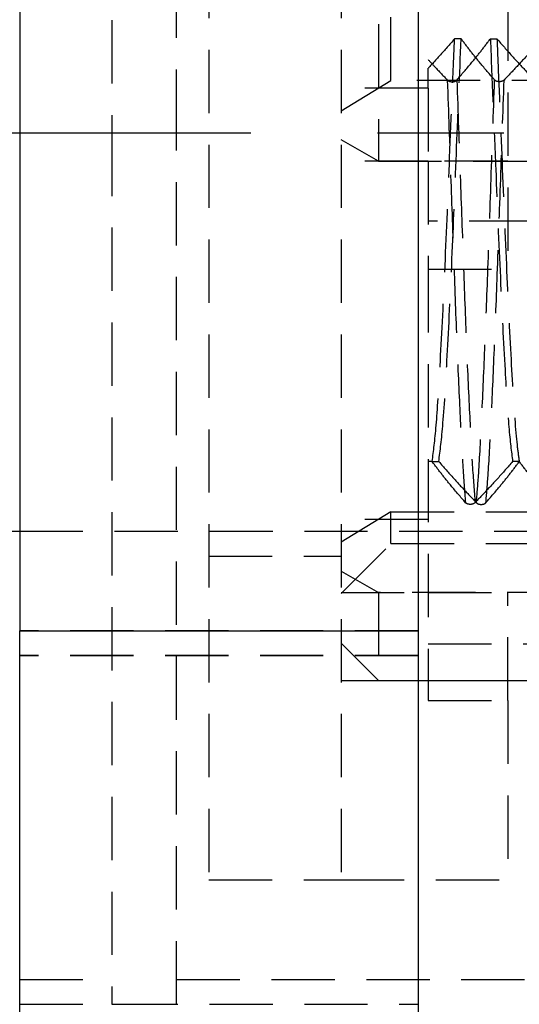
# Model space of a CAD drawing. Extents: x 29 to 411, y 54 to 283.
# Tile 4 of 12: x 204 to 214, y 216 to 235. Entities that reach past the tile are written whole.
import ezdxf

# ---------------------------------------------------------------- set-up
doc = ezdxf.new("R2010")
doc.units = 0
doc.linetypes.add('CENTERX2', pattern=[20.32, 12.7, -2.54, 2.54, -2.54])
doc.linetypes.add('HIDDEN', pattern=[1.905, 1.27, -0.635])
doc.layers.get('0').update_dxf_attribs({"linetype": 'CONTINUOUS'})
doc.layers.add('FORMATO', color=179, linetype='CONTINUOUS')
doc.styles.add('SLDTEXTSTYLE0', font='TXT', dxfattribs={"width": 0.75})
doc.dimstyles.new('SLDDIMSTYLE1', dxfattribs={"dimtxt": 3.5, "dimasz": 3.302, "dimexe": 0, "dimexo": 0.0625, "dimgap": 0.875, "dimtad": 1, "dimdec": 3, "dimrnd": 1e-09, "dimzin": 12, "dimtxsty": 'SLDTEXTSTYLE0', "dimsah": 1, "dimcen": 0.09, "dimazin": 3, "dimtfac": 1, "dimtdec": 3, "dimtofl": 0, "dimtmove": 0, "dimatfit": 3, "dimtolj": 1, "dimtzin": 12})
doc.dimstyles.new('SLDDIMSTYLE4', dxfattribs={"dimtxt": 3.5, "dimasz": 3.302, "dimexe": 0, "dimexo": 0.0625, "dimgap": 0.875, "dimtad": 1, "dimdec": 0, "dimrnd": 1e-09, "dimzin": 12, "dimtxsty": 'SLDTEXTSTYLE0', "dimsah": 1, "dimcen": 0.09, "dimazin": 3, "dimtfac": 1, "dimtdec": 0, "dimtofl": 0, "dimtmove": 0, "dimatfit": 3, "dimtolj": 1, "dimtzin": 12})

# ---------------------------------------------------------------- blocks, each defined once
blk = doc.blocks.new('_D_6')
at = {"layer": 'FORMATO'}
for p, q in [((298.107, 223.19), (298.107, 190.261)), ((204.407, 210.191), (204.407, 190.261)), ((298.107, 191.261), (204.407, 191.261))]:
    blk.add_line(p, q, dxfattribs=at)
for points in [[(204.407, 191.261), (207.709, 190.753), (207.709, 191.769)], [(298.107, 191.261), (294.805, 191.769), (294.805, 190.753)]]:
    blk.add_solid(points, dxfattribs=at)
at = {"layer": 'FORMATO', "insert": (248.337, 195.773), "char_height": 3.5, "attachment_point": 1, "style": 'SLDTEXTSTYLE0'}
blk.add_mtext('93,7', dxfattribs=at)
blk = doc.blocks.new('_D_7')
at = {"layer": 'FORMATO'}
for p, q in [((298.107, 223.19), (298.107, 180.145)), ((49.257, 219.69), (49.257, 180.145)), ((298.107, 181.145), (49.257, 181.145))]:
    blk.add_line(p, q, dxfattribs=at)
for points in [[(49.257, 181.145), (52.559, 180.637), (52.559, 181.653)], [(298.107, 181.145), (294.805, 181.653), (294.805, 180.637)]]:
    blk.add_solid(points, dxfattribs=at)
at = {"layer": 'FORMATO', "insert": (156.735, 185.657), "char_height": 3.5, "attachment_point": 1, "style": 'SLDTEXTSTYLE0'}
blk.add_mtext('249', dxfattribs=at)

msp = doc.modelspace()

# ---------------------------------------------------------------- linework, layer by layer
at = {"color": 7, "linetype": 'CONTINUOUS'}
for p, q in [((204.4072, 265.1895), (204.4072, 223.1912)), ((212.4072, 265.1895), (212.4072, 223.1912)), ((56.1072, 225.1903), (204.4072, 225.1903)), ((204.4072, 223.1912), (212.4072, 223.1912)), ((204.4072, 211.1909), (204.4072, 223.1912)), ((212.4072, 223.1912), (212.4072, 211.1909))]:
    msp.add_line(p, q, dxfattribs=at)
at = {"color": 7, "linetype": 'HIDDEN'}
for p, q in [((206.2572, 250.6903), (206.2572, 233.1907)), ((207.5572, 233.1907), (207.5572, 250.6903)), ((208.2072, 248.1903), (208.2072, 218.1903)), ((210.8572, 248.1903), (210.8572, 218.1903)), ((214.2072, 247.3325), (214.2072, 230.4494)), ((211.6072, 242.9883), (211.6072, 232.6215)), ((211.8572, 234.2394), (211.8572, 239.7525)), ((213.2694, 235.0764), (213.1368, 235.0764)), ((213.8552, 235.0764), (213.9877, 235.0764)), ((212.6072, 234.0835), (212.6072, 234.4878)), ((210.8572, 233.6294), (211.8572, 234.2394)), ((234.6072, 234.2394), (211.8572, 234.2394)), ((212.6072, 234.0835), (210.8572, 234.0835)), ((212.6072, 234.0835), (212.6072, 232.6215)), ((206.2572, 233.1907), (206.2572, 215.6903)), ((207.5572, 215.6903), (207.5572, 233.1907)), ((211.6072, 232.6215), (210.8572, 233.0466)), ((212.6072, 232.6215), (210.8572, 232.6215)), ((211.6072, 232.6215), (232.6072, 232.6215)), ((212.6072, 232.6215), (212.6072, 230.4494)), ((214.2072, 232.6215), (212.6072, 232.6215)), ((216.6072, 231.4133), (212.6072, 231.4133)), ((212.6072, 230.4494), (214.2072, 230.4494)), ((212.6072, 230.4494), (212.6072, 221.7891)), ((212.6853, 226.5894), (212.6072, 226.5894)), ((212.6875, 226.5894), (212.82, 226.5894)), ((214.4353, 226.5894), (214.3028, 226.5894)), ((211.8572, 225.5791), (210.8572, 224.9691)), ((212.6072, 225.4233), (210.8572, 225.4233)), ((211.8572, 225.5791), (234.6072, 225.5791)), ((211.8572, 224.9403), (211.8572, 225.5791)), ((204.4072, 225.1903), (261.1072, 225.1903)), ((210.8572, 223.9403), (211.8572, 224.9403)), ((211.8572, 224.9403), (260.3572, 224.9403)), ((208.2072, 224.6903), (210.8572, 224.6903)), ((210.8572, 224.3863), (211.6072, 223.9612)), ((210.8572, 223.9612), (212.6072, 223.9612)), ((232.6072, 223.9612), (211.6072, 223.9612)), ((211.6072, 223.9612), (211.6072, 222.1903)), ((212.6072, 223.9612), (214.2072, 223.9612)), ((214.2072, 221.7891), (214.2072, 223.9612)), ((212.4072, 223.1898), (204.4072, 223.1898)), ((210.8572, 222.9403), (211.6072, 222.1903)), ((212.6072, 222.9262), (216.6072, 222.9262)), ((212.4072, 222.6909), (204.4072, 222.6909)), ((212.4072, 222.6898), (204.4072, 222.6898)), ((210.8572, 222.1903), (214.2072, 222.1903)), ((211.6072, 222.1903), (232.6072, 222.1903)), ((212.6072, 221.7891), (214.2072, 221.7891)), ((214.2072, 221.7891), (214.2072, 218.1903)), ((208.2072, 218.1903), (210.8572, 218.1903)), ((210.8572, 218.1903), (214.2072, 218.1903)), ((204.4072, 216.1903), (206.2572, 216.1903)), ((207.5572, 216.1903), (240.4072, 216.1903)), ((204.4072, 215.6909), (212.4072, 215.6909)), ((206.2572, 215.6903), (207.5572, 215.6903))]:
    msp.add_line(p, q, dxfattribs=at)
for points, knots in [([(213.1368, 235.0764), (213.0379, 234.9633), (212.8672, 234.7681), (212.6866, 234.5728), (212.6089, 234.4896), (212.6072, 234.4878)], [0, 0, 0, 0, 0.5736104, 0.9904619, 1, 1, 1, 1]), ([(212.6875, 226.5894), (212.7146, 226.7976), (212.7685, 227.2115), (212.85, 228.5275), (212.941, 230.3324), (213.018, 232.2349), (213.0844, 233.8398), (213.1193, 234.6641), (213.1368, 235.0764)], [0, 0, 0, 0, 0.1778284, 0.3535252, 0.561785, 0.7679947, 0.8839432, 1, 1, 1, 1]), ([(212.82, 226.5894), (212.8483, 226.8095), (212.9081, 227.274), (212.9951, 228.7577), (213.0899, 230.7037), (213.1778, 232.9174), (213.2387, 234.3539), (213.2694, 235.0764)], [0, 0, 0, 0, 0.1858372, 0.3921524, 0.6008347, 0.7992194, 1, 1, 1, 1]), ([(213.1829, 234.2501), (213.2805, 234.3635), (213.4469, 234.5567), (213.6704, 234.8324), (213.7936, 234.9951), (213.8552, 235.0764)], [0, 0, 0, 0, 0.4150084, 0.7074574, 1, 1, 1, 1]), ([(213.9403, 234.2501), (213.8428, 234.3635), (213.6766, 234.5568), (213.4538, 234.8324), (213.3308, 234.9951), (213.2694, 235.0764)], [0, 0, 0, 0, 0.4151273, 0.7075179, 1, 1, 1, 1]), ([(213.8552, 235.0764), (213.8726, 234.6495), (213.9077, 233.7893), (213.9762, 232.1437), (214.0554, 230.2278), (214.1442, 228.4552), (214.2259, 227.1872), (214.2771, 226.7887), (214.3028, 226.5894)], [0, 0, 0, 0, 0.1200824, 0.2419224, 0.4489707, 0.6566567, 0.828257, 1, 1, 1, 1]), ([(213.9877, 235.0764), (213.9982, 234.8207), (214.0387, 233.8311), (214.114, 232.0199), (214.2045, 229.8445), (214.3001, 228.0496), (214.3745, 227.0086), (214.4205, 226.6916), (214.4353, 226.5894)], [0, 0, 0, 0, 0.0725054, 0.2805799, 0.487106, 0.6955182, 0.9018175, 1, 1, 1, 1]), ([(213.9877, 235.0764), (214.0865, 234.9633), (214.257, 234.7681), (214.5102, 234.4931), (214.6641, 234.3311), (214.741, 234.2501)], [0, 0, 0, 0, 0.4077041, 0.7038333, 1, 1, 1, 1]), ([(214.8868, 235.0764), (214.7879, 234.9634), (214.6171, 234.7681), (214.3633, 234.4931), (214.2092, 234.3311), (214.1322, 234.2501)], [0, 0, 0, 0, 0.4075785, 0.703772, 1, 1, 1, 1]), ([(212.6072, 234.6601), (212.6583, 234.6044), (212.7843, 234.4673), (212.914, 234.3311), (212.991, 234.2501)], [0, 0, 0, 0, 0.405783, 1, 1, 1, 1]), ([(212.991, 234.2501), (213.0134, 233.6074), (213.0566, 232.3656), (213.1214, 230.5636), (213.1811, 228.935), (213.2428, 227.5648), (213.3014, 226.4675), (213.3381, 225.997), (213.3563, 225.7631)], [0, 0, 0, 0, 0.1827776, 0.3531669, 0.5214419, 0.6921872, 0.8469446, 1, 1, 1, 1]), ([(212.991, 234.2501), (212.9988, 234.2435), (213.0128, 234.2315), (213.0455, 234.2194), (213.08, 234.2143), (213.1134, 234.2161), (213.1417, 234.223), (213.1664, 234.2344), (213.1771, 234.2446), (213.1829, 234.2501)], [0, 0, 0, 0, 0.1829395, 0.3301006, 0.4781796, 0.6047989, 0.7238138, 0.8520028, 1, 1, 1, 1]), ([(213.1829, 234.2501), (213.2052, 233.6074), (213.2485, 232.3656), (213.3132, 230.5636), (213.373, 228.935), (213.4347, 227.5648), (213.4933, 226.4675), (213.5299, 225.997), (213.5481, 225.7631)], [0, 0, 0, 0, 0.1827776, 0.3531669, 0.5214419, 0.6921872, 0.8469446, 1, 1, 1, 1]), ([(213.5747, 225.7631), (213.5889, 225.9329), (213.6241, 226.353), (213.6779, 227.34), (213.7398, 228.7164), (213.8059, 230.3761), (213.8701, 232.2616), (213.9168, 233.5846), (213.9403, 234.2501)], [0, 0, 0, 0, 0.1145729, 0.2833344, 0.4530243, 0.6238832, 0.8107794, 1, 1, 1, 1]), ([(213.7665, 225.7631), (213.7808, 225.9329), (213.8159, 226.353), (213.8698, 227.34), (213.9317, 228.7164), (213.9977, 230.3761), (214.062, 232.2616), (214.1087, 233.5846), (214.1322, 234.2501)], [0, 0, 0, 0, 0.1145729, 0.2833344, 0.4530243, 0.6238833, 0.8107794, 1, 1, 1, 1]), ([(214.1322, 234.2501), (214.1244, 234.2435), (214.1103, 234.2315), (214.0776, 234.2194), (214.0431, 234.2143), (214.0097, 234.2161), (213.9814, 234.2231), (213.9567, 234.2344), (213.946, 234.2446), (213.9403, 234.2501)], [0, 0, 0, 0, 0.1831023, 0.3303385, 0.4785005, 0.6051551, 0.7241496, 0.8522973, 1, 1, 1, 1]), ([(213.3563, 225.7631), (213.2587, 225.8764), (213.0925, 226.0697), (212.8696, 226.3453), (212.7467, 226.508), (212.6853, 226.5894)], [0, 0, 0, 0, 0.415125, 0.7075154, 1, 1, 1, 1]), ([(212.82, 226.5894), (212.9189, 226.4763), (213.0897, 226.281), (213.3435, 226.0061), (213.4976, 225.8441), (213.5747, 225.7631)], [0, 0, 0, 0, 0.4075785, 0.7037722, 1, 1, 1, 1]), ([(214.3028, 226.5894), (214.2038, 226.4763), (214.0329, 226.2811), (213.7792, 226.0061), (213.6252, 225.8441), (213.5481, 225.7631)], [0, 0, 0, 0, 0.4075807, 0.7037734, 1, 1, 1, 1]), ([(213.7665, 225.7631), (213.864, 225.8765), (214.0302, 226.0697), (214.253, 226.3454), (214.376, 226.508), (214.4375, 226.5894)], [0, 0, 0, 0, 0.4151272, 0.7075177, 1, 1, 1, 1]), ([(215.1063, 225.7631), (215.0087, 225.8764), (214.8425, 226.0697), (214.6196, 226.3453), (214.4967, 226.508), (214.4353, 226.5894)], [0, 0, 0, 0, 0.4151248, 0.7075154, 1, 1, 1, 1]), ([(213.5481, 225.7631), (213.5404, 225.7564), (213.5263, 225.7445), (213.4936, 225.7323), (213.4591, 225.7272), (213.4257, 225.7291), (213.3974, 225.736), (213.3727, 225.7473), (213.362, 225.7576), (213.3563, 225.7631)], [0, 0, 0, 0, 0.183011, 0.3301977, 0.4783085, 0.6049395, 0.7239441, 0.8521205, 1, 1, 1, 1]), ([(213.5747, 225.7631), (213.5825, 225.7564), (213.5965, 225.7445), (213.6293, 225.7323), (213.6638, 225.7272), (213.6971, 225.7291), (213.7255, 225.736), (213.7501, 225.7474), (213.7608, 225.7576), (213.7665, 225.7631)], [0, 0, 0, 0, 0.1831023, 0.3303414, 0.4785033, 0.605158, 0.7241524, 0.8522973, 1, 1, 1, 1])]:
    msp.add_open_spline(points, degree=3, knots=knots, dxfattribs=at)
at = {"layer": 'FORMATO', "linetype": 'CENTERX2'}
msp.add_line((54.1072, 233.1903), (275.1072, 233.1903), dxfattribs=at)

# ---------------------------------------------------------------- dimensions: what is measured, and where the dimension line sits
at = {"layer": 'FORMATO'}
for base, p2, dimstyle, picture, middle in [((49.2572, 181.1448), (49.2572, 220.6903), 'SLDDIMSTYLE4', '_D_7', (160.6139, 181.1448)), ((204.4072, 191.2612), (204.4072, 211.1909), 'SLDDIMSTYLE1', '_D_6', (252.8623, 191.2612))]:
    dim = msp.add_linear_dim(base=base, p1=(298.1072, 224.1903), p2=p2, dimstyle=dimstyle, dxfattribs=at)
    dim.commit()
    dim.dimension.update_dxf_attribs({"geometry": picture, "text_midpoint": middle, "dimtype": 160})

doc.saveas('drawing.dxf')
